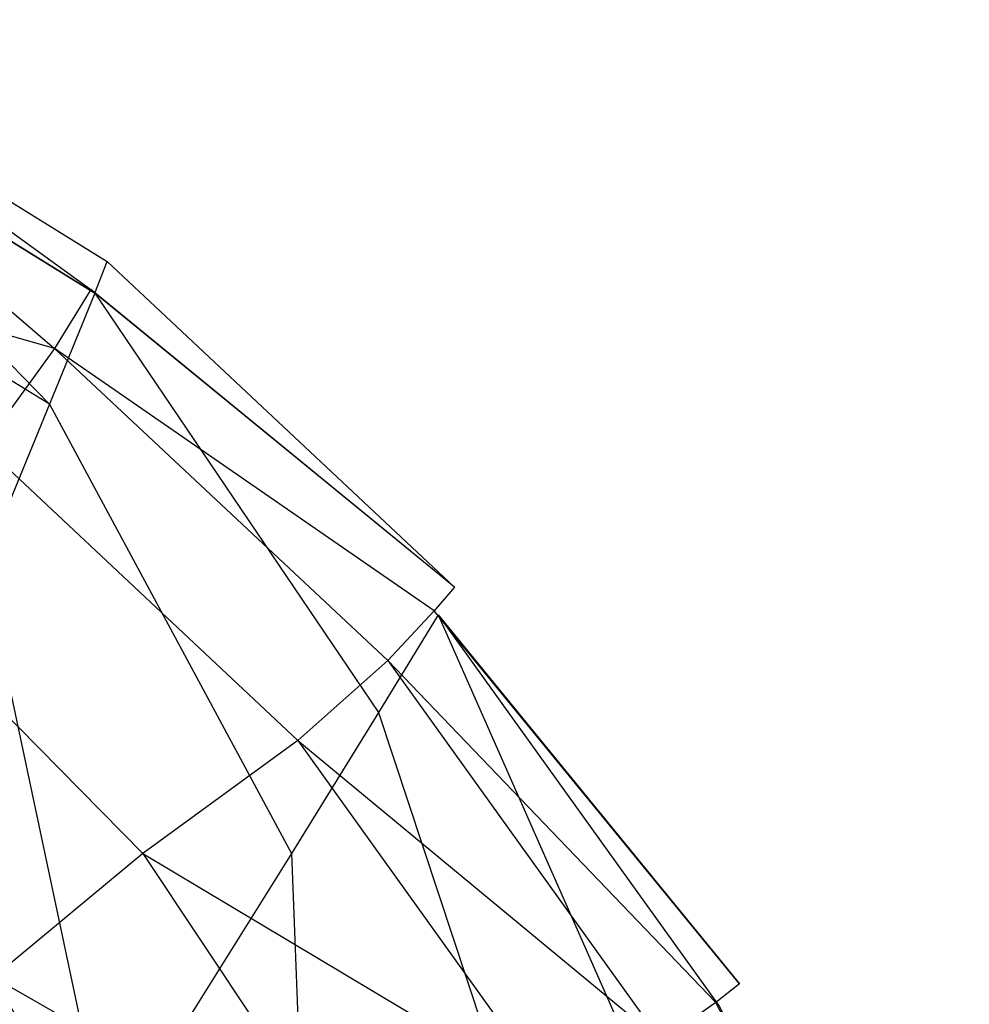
# Model space of a CAD drawing. Extents: x 0 to 0.315, y -0.494 to 0.
# Tile 24 of 24: x 0.239 to 0.304, y -0.174 to -0.106. Entities that reach past the tile are written whole.
import ezdxf

# ---------------------------------------------------------------- set-up
doc = ezdxf.new("R2010")
doc.units = 0
doc.layers.add('L0_WC_N_764603__0___REPLACEMTFO', color=7, linetype='CONTINUOUS')

msp = doc.modelspace()

# ---------------------------------------------------------------- linework, layer by layer
at = {"layer": 'L0_WC_N_764603__0___REPLACEMTFO', "color": 8}
for points, invisible_edges in [([(0.218216, -0.105916, 0.281455), (0.243885, -0.124445, 0.26284), (0.217477, -0.108052, 0.262822), (0.218216, -0.105916, 0.281455)], 14), ([(0.217554, -0.108269, 0.290563), (0.244156, -0.124707, 0.290428), (0.218216, -0.105916, 0.281455), (0.217554, -0.108269, 0.290563)], 14), ([(0.244156, -0.124707, 0.290428), (0.245004, -0.122529, 0.281349), (0.218216, -0.105916, 0.281455), (0.244156, -0.124707, 0.290428)], 14), ([(0.218216, -0.105916, 0.281455), (0.245004, -0.122529, 0.281349), (0.243885, -0.124445, 0.26284), (0.218216, -0.105916, 0.281455)], 14), ([(0.217477, -0.108052, 0.262822), (0.241386, -0.128499, 0.243638), (0.215572, -0.112577, 0.243556), (0.217477, -0.108052, 0.262822)], 14), ([(0.243885, -0.124445, 0.26284), (0.241386, -0.128499, 0.243638), (0.217477, -0.108052, 0.262822), (0.243885, -0.124445, 0.26284)], 14), ([(0.24104, -0.132333, 0.297073), (0.217554, -0.108269, 0.290563), (0.215268, -0.116522, 0.29715), (0.24104, -0.132333, 0.297073)], 14), ([(0.244156, -0.124707, 0.290428), (0.217554, -0.108269, 0.290563), (0.24104, -0.132333, 0.297073), (0.244156, -0.124707, 0.290428)], 14), ([(0.241386, -0.128499, 0.243638), (0.211949, -0.120147, 0.221758), (0.215572, -0.112577, 0.243556), (0.241386, -0.128499, 0.243638)], 14), ([(0.24104, -0.132333, 0.297073), (0.215268, -0.116522, 0.29715), (0.236492, -0.143364, 0.299505), (0.24104, -0.132333, 0.297073)], 14), ([(0.241386, -0.128499, 0.243638), (0.236527, -0.135185, 0.221751), (0.211949, -0.120147, 0.221758), (0.241386, -0.128499, 0.243638)], 14), ([(0.268872, -0.144887, 0.281352), (0.243885, -0.124445, 0.26284), (0.245004, -0.122529, 0.281349), (0.268872, -0.144887, 0.281352)], 14), ([(0.244156, -0.124707, 0.290428), (0.268872, -0.144887, 0.281352), (0.245004, -0.122529, 0.281349), (0.244156, -0.124707, 0.290428)], 13), ([(0.263641, -0.153502, 0.297073), (0.244156, -0.124707, 0.290428), (0.24104, -0.132333, 0.297073), (0.263641, -0.153502, 0.297073)], 13), ([(0.267461, -0.146513, 0.262822), (0.241386, -0.128499, 0.243638), (0.243885, -0.124445, 0.26284), (0.267461, -0.146513, 0.262822)], 14), ([(0.243885, -0.124445, 0.26284), (0.268872, -0.144887, 0.281352), (0.267461, -0.146513, 0.262822), (0.243885, -0.124445, 0.26284)], 13), ([(0.268872, -0.144887, 0.281352), (0.244156, -0.124707, 0.290428), (0.267747, -0.146803, 0.290429), (0.268872, -0.144887, 0.281352)], 14), ([(0.244156, -0.124707, 0.290428), (0.263641, -0.153502, 0.297073), (0.267747, -0.146803, 0.290429), (0.244156, -0.124707, 0.290428)], 14), ([(0.241386, -0.128499, 0.243638), (0.264277, -0.149932, 0.243596), (0.236527, -0.135185, 0.221751), (0.241386, -0.128499, 0.243638)], 14), ([(0.241386, -0.128499, 0.243638), (0.267461, -0.146513, 0.262822), (0.264277, -0.149932, 0.243596), (0.241386, -0.128499, 0.243638)], 13), ([(0.257655, -0.163189, 0.299505), (0.24104, -0.132333, 0.297073), (0.236492, -0.143364, 0.299505), (0.257655, -0.163189, 0.299505)], 13), ([(0.24104, -0.132333, 0.297073), (0.257655, -0.163189, 0.299505), (0.263641, -0.153502, 0.297073), (0.24104, -0.132333, 0.297073)], 14), ([(0.236527, -0.135185, 0.221751), (0.258104, -0.155432, 0.221719), (0.229109, -0.144601, 0.19897), (0.236527, -0.135185, 0.221751)], 14), ([(0.264277, -0.149932, 0.243596), (0.258104, -0.155432, 0.221719), (0.236527, -0.135185, 0.221751), (0.264277, -0.149932, 0.243596)], 14), ([(0.244999, -0.183425, 0.299505), (0.236492, -0.143364, 0.299505), (0.226855, -0.166429, 0.299505), (0.244999, -0.183425, 0.299505)], 13), ([(0.236492, -0.143364, 0.299505), (0.244999, -0.183425, 0.299505), (0.257655, -0.163189, 0.299505), (0.236492, -0.143364, 0.299505)], 14), ([(0.229109, -0.144601, 0.19897), (0.247448, -0.163186, 0.197567), (0.22186, -0.154479, 0.178483), (0.229109, -0.144601, 0.19897)], 14), ([(0.258104, -0.155432, 0.221719), (0.247448, -0.163186, 0.197567), (0.229109, -0.144601, 0.19897), (0.258104, -0.155432, 0.221719)], 14), ([(0.28846, -0.17213, 0.281355), (0.267461, -0.146513, 0.262822), (0.268872, -0.144887, 0.281352), (0.28846, -0.17213, 0.281355)], 14), ([(0.267747, -0.146803, 0.290429), (0.28846, -0.17213, 0.281355), (0.268872, -0.144887, 0.281352), (0.267747, -0.146803, 0.290429)], 14), ([(0.286822, -0.173416, 0.262801), (0.264277, -0.149932, 0.243596), (0.267461, -0.146513, 0.262822), (0.286822, -0.173416, 0.262801)], 14), ([(0.267461, -0.146513, 0.262822), (0.28846, -0.17213, 0.281355), (0.286822, -0.173416, 0.262801), (0.267461, -0.146513, 0.262822)], 13), ([(0.282034, -0.179089, 0.297074), (0.267747, -0.146803, 0.290429), (0.263641, -0.153502, 0.297073), (0.282034, -0.179089, 0.297074)], 13), ([(0.28846, -0.17213, 0.281355), (0.267747, -0.146803, 0.290429), (0.287067, -0.173679, 0.29043), (0.28846, -0.17213, 0.281355)], 13), ([(0.267747, -0.146803, 0.290429), (0.282034, -0.179089, 0.297074), (0.287067, -0.173679, 0.29043), (0.267747, -0.146803, 0.290429)], 14), ([(0.264277, -0.149932, 0.243596), (0.283077, -0.176065, 0.243553), (0.258104, -0.155432, 0.221719), (0.264277, -0.149932, 0.243596)], 14), ([(0.264277, -0.149932, 0.243596), (0.286822, -0.173416, 0.262801), (0.283077, -0.176065, 0.243553), (0.264277, -0.149932, 0.243596)], 13), ([(0.274709, -0.186909, 0.299505), (0.263641, -0.153502, 0.297073), (0.257655, -0.163189, 0.299505), (0.274709, -0.186909, 0.299505)], 13), ([(0.263641, -0.153502, 0.297073), (0.274709, -0.186909, 0.299505), (0.282034, -0.179089, 0.297074), (0.263641, -0.153502, 0.297073)], 14), ([(0.247448, -0.163186, 0.197567), (0.237188, -0.171693, 0.176196), (0.22186, -0.154479, 0.178483), (0.247448, -0.163186, 0.197567)], 14), ([(0.258104, -0.155432, 0.221719), (0.27583, -0.180123, 0.221682), (0.247448, -0.163186, 0.197567), (0.258104, -0.155432, 0.221719)], 14), ([(0.258104, -0.155432, 0.221719), (0.283077, -0.176065, 0.243553), (0.27583, -0.180123, 0.221682), (0.258104, -0.155432, 0.221719)], 14), ([(0.242726, -0.189352, 0.235019), (0.192802, -0.157317, 0.235019), (0.222729, -0.189351, 0.205538), (0.242726, -0.189352, 0.235019)], 13), ([(0.192802, -0.157317, 0.235019), (0.242726, -0.189352, 0.235019), (0.203624, -0.157317, 0.250975), (0.192802, -0.157317, 0.235019)], 14), ([(0.249748, -0.189351, 0.269795), (0.203624, -0.157317, 0.250975), (0.242726, -0.189352, 0.235019), (0.249748, -0.189351, 0.269795)], 13), ([(0.203624, -0.157317, 0.250975), (0.249748, -0.189351, 0.269795), (0.207424, -0.157317, 0.269795), (0.203624, -0.157317, 0.250975)], 14), ([(0.247448, -0.163186, 0.197567), (0.262859, -0.186297, 0.196333), (0.237188, -0.171693, 0.176196), (0.247448, -0.163186, 0.197567)], 14), ([(0.259255, -0.203253, 0.299505), (0.257655, -0.163189, 0.299505), (0.244999, -0.183425, 0.299505), (0.259255, -0.203253, 0.299505)], 13), ([(0.247448, -0.163186, 0.197567), (0.27583, -0.180123, 0.221682), (0.262859, -0.186297, 0.196333), (0.247448, -0.163186, 0.197567)], 14), ([(0.257655, -0.163189, 0.299505), (0.259255, -0.203253, 0.299505), (0.274709, -0.186909, 0.299505), (0.257655, -0.163189, 0.299505)], 14), ([(0.240308, -0.190926, 0.297649), (0.226855, -0.166429, 0.299505), (0.223282, -0.174981, 0.297649), (0.240308, -0.190926, 0.297649)], 13), ([(0.226855, -0.166429, 0.299505), (0.240308, -0.190926, 0.297649), (0.244999, -0.183425, 0.299505), (0.226855, -0.166429, 0.299505)], 14), ([(0.237188, -0.171693, 0.176196), (0.249416, -0.19273, 0.174512), (0.227896, -0.179968, 0.157492), (0.237188, -0.171693, 0.176196)], 14), ([(0.237188, -0.171693, 0.176196), (0.262859, -0.186297, 0.196333), (0.249416, -0.19273, 0.174512), (0.237188, -0.171693, 0.176196)], 14), ([(0.304246, -0.206578, 0.281356), (0.286822, -0.173416, 0.262801), (0.28846, -0.17213, 0.281355), (0.304246, -0.206578, 0.281356)], 14), ([(0.287067, -0.173679, 0.29043), (0.304246, -0.206578, 0.281356), (0.28846, -0.17213, 0.281355), (0.287067, -0.173679, 0.29043)], 14), ([(0.302436, -0.207453, 0.262778), (0.283077, -0.176065, 0.243553), (0.286822, -0.173416, 0.262801), (0.302436, -0.207453, 0.262778)], 14), ([(0.286822, -0.173416, 0.262801), (0.304246, -0.206578, 0.281356), (0.302436, -0.207453, 0.262778), (0.286822, -0.173416, 0.262801)], 13)]:
    msp.add_3dface(points, dxfattribs=dict(at, invisible_edges=invisible_edges))

doc.saveas('drawing.dxf')
